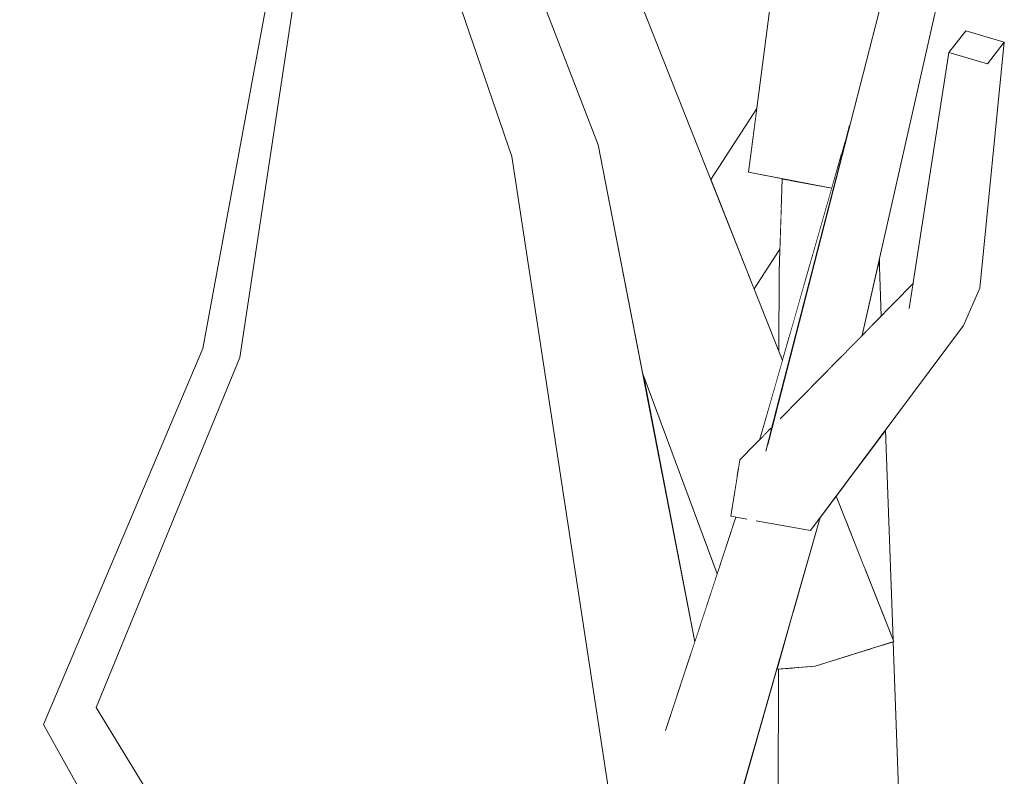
# Model space of a CAD drawing. Extents: x -289599 to -184549, y 66678 to 295474.
# Tile 217 of 256: x -265109 to -265017, y 72082 to 72153. Entities that reach past the tile are written whole.
import ezdxf

# ---------------------------------------------------------------- set-up
doc = ezdxf.new("R2010")
doc.units = 0
doc.header["$MEASUREMENT"] = 0
doc.linetypes.add('Wipeout_Contour', pattern=[1000, 0, -1000])
doc.layers.add('arch drzewa', color=8, linetype='Continuous')
doc.layers.add('arch drzewa_Nr_Pióra__4', color=8, linetype='Continuous', lineweight=9)

msp = doc.modelspace()

# ---------------------------------------------------------------- wipeouts: each hides what was drawn before it
at = {"color": 254, "linetype": 'Wipeout_Contour', "lineweight": 0, "ltscale": 965706.19184}
msp.add_wipeout([(-265018.921, 72127.733), (-265016.615, 72150.822), (-265018.207, 72148.787)], dxfattribs=at).dxf.layer = 'arch drzewa'
at = {"color": 254, "linetype": 'Wipeout_Contour', "lineweight": 0, "ltscale": 965748.259945}
msp.add_wipeout([(-265036.925, 72129.773), (-265036.425, 72124.489), (-265034.89, 72129.861)], dxfattribs=at).dxf.layer = 'arch drzewa'
at = {"color": 254, "linetype": 'Wipeout_Contour', "lineweight": 0, "ltscale": 1287635.756118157}
msp.add_wipeout([(-265029.948, 72123.312), (-265028.164, 72125.129), (-265028.331, 72129.716), (-265028.497, 72129.727)], dxfattribs=at).dxf.layer = 'arch drzewa'
at = {"color": 254, "linetype": 'Wipeout_Contour', "lineweight": 0, "ltscale": 1287613.640408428}
msp.add_wipeout([(-265027.771, 72114.394), (-265030.503, 72110.742), (-265029.664, 72101.269), (-265027.05, 72094.67)], dxfattribs=at).dxf.layer = 'arch drzewa'
at = {"color": 254, "linetype": 'Wipeout_Contour', "lineweight": 0, "ltscale": 965879.629681}
msp.add_wipeout([(-265078.143, 72049.354), (-265101.878, 72088.351), (-265104.584, 72087.128)], dxfattribs=at).dxf.layer = 'arch drzewa'

# ---------------------------------------------------------------- next in the draw order: wipeouts: each hides what was drawn before it
at = {"color": 254, "linetype": 'Wipeout_Contour', "lineweight": 0, "ltscale": 965748.186708}
msp.add_wipeout([(-265036.425, 72124.489), (-265036.925, 72129.773), (-265036.846, 72123.014)], dxfattribs=at).dxf.layer = 'arch drzewa'
at = {"color": 254, "linetype": 'Wipeout_Contour', "lineweight": 0, "ltscale": 965728.00876}
msp.add_wipeout([(-265028.365, 72130.313), (-265028.331, 72129.716), (-265028.332, 72130.458)], dxfattribs=at).dxf.layer = 'arch drzewa'
at = {"color": 254, "linetype": 'Wipeout_Contour', "lineweight": 0, "ltscale": 965903.048755}
msp.add_wipeout([(-265101.878, 72088.351), (-265088.382, 72121.196), (-265090.618, 72121.76)], dxfattribs=at).dxf.layer = 'arch drzewa'
at = {"color": 254, "linetype": 'Wipeout_Contour', "lineweight": 0, "ltscale": 1609526.781765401}
msp.add_wipeout([(-265031.573, 72109.311), (-265031.466, 72105.821), (-265029.999, 72102.115), (-265029.664, 72101.269), (-265030.503, 72110.742)], dxfattribs=at).dxf.layer = 'arch drzewa'
at = {"color": 254, "linetype": 'Wipeout_Contour', "lineweight": 0, "ltscale": 965688.22741}
msp.add_wipeout([(-265027.045, 72094.527), (-265029.012, 72093.913), (-265025.624, 72055.645)], dxfattribs=at).dxf.layer = 'arch drzewa'
at = {"color": 254, "linetype": 'Wipeout_Contour', "lineweight": 0, "ltscale": 965850.901869}
msp.add_wipeout([(-265104.584, 72087.128), (-265081.776, 72048.894), (-265078.143, 72049.354)], dxfattribs=at).dxf.layer = 'arch drzewa'

# ---------------------------------------------------------------- next in the draw order: wipeouts: each hides what was drawn before it
at = {"color": 254, "linetype": 'Wipeout_Contour', "lineweight": 0, "ltscale": 965904.795956}
msp.add_wipeout([(-265088.382, 72121.196), (-265082.912, 72157.604), (-265084.681, 72157.762)], dxfattribs=at).dxf.layer = 'arch drzewa'
at = {"color": 254, "linetype": 'Wipeout_Contour', "lineweight": 0, "ltscale": 1609582.579486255}
msp.add_wipeout([(-265037.769, 72129.304), (-265037.582, 72121.262), (-265037.445, 72120.916), (-265036.846, 72123.014), (-265036.925, 72129.773)], dxfattribs=at).dxf.layer = 'arch drzewa'
at = {"color": 254, "linetype": 'Wipeout_Contour', "lineweight": 0, "ltscale": 965727.619345}
msp.add_wipeout([(-265028.365, 72130.313), (-265028.497, 72129.727), (-265028.331, 72129.716)], dxfattribs=at).dxf.layer = 'arch drzewa'
at = {"color": 254, "linetype": 'Wipeout_Contour', "lineweight": 0, "ltscale": 965721.376027}
msp.add_wipeout([(-265032.407, 72108.196), (-265031.466, 72105.821), (-265031.573, 72109.311)], dxfattribs=at).dxf.layer = 'arch drzewa'
at = {"color": 254, "linetype": 'Wipeout_Contour', "lineweight": 0, "ltscale": 1287583.6082945}
msp.add_wipeout([(-265029.012, 72093.913), (-265031.082, 72093.266), (-265029.942, 72056.03), (-265025.624, 72055.645)], dxfattribs=at).dxf.layer = 'arch drzewa'
at = {"color": 254, "linetype": 'Wipeout_Contour', "lineweight": 0, "ltscale": 965887.42887}
msp.add_wipeout([(-265081.776, 72048.894), (-265104.584, 72087.128), (-265106.822, 72086.766)], dxfattribs=at).dxf.layer = 'arch drzewa'

# ---------------------------------------------------------------- next in the draw order: wipeouts: each hides what was drawn before it
at = {"color": 254, "linetype": 'Wipeout_Contour', "lineweight": 0, "ltscale": 1287644.037908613}
msp.add_wipeout([(-265031.931, 72121.292), (-265029.948, 72123.312), (-265022.811, 72154.875), (-265028.131, 72154.663)], dxfattribs=at).dxf.layer = 'arch drzewa'
at = {"color": 254, "linetype": 'Wipeout_Contour', "lineweight": 0, "ltscale": 1287666.729095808}
msp.add_wipeout([(-265036.72, 72137.842), (-265036.925, 72129.773), (-265034.89, 72129.861), (-265032.825, 72137.093)], dxfattribs=at).dxf.layer = 'arch drzewa'
at = {"color": 254, "linetype": 'Wipeout_Contour', "lineweight": 0, "ltscale": 965749.662875}
msp.add_wipeout([(-265037.769, 72129.304), (-265037.779, 72121.759), (-265037.582, 72121.262)], dxfattribs=at).dxf.layer = 'arch drzewa'
at = {"color": 254, "linetype": 'Wipeout_Contour', "lineweight": 0, "ltscale": 965700.104848}
msp.add_wipeout([(-265031.082, 72093.266), (-265033.399, 72092.542), (-265029.942, 72056.03)], dxfattribs=at).dxf.layer = 'arch drzewa'
at = {"color": 254, "linetype": 'Wipeout_Contour', "lineweight": 0, "ltscale": 965860.322335}
msp.add_wipeout([(-265106.822, 72086.766), (-265085.863, 72048.9), (-265081.776, 72048.894)], dxfattribs=at).dxf.layer = 'arch drzewa'

# ---------------------------------------------------------------- next in the draw order: wipeouts: each hides what was drawn before it
at = {"color": 254, "linetype": 'Wipeout_Contour', "lineweight": 0, "ltscale": 965756.236388}
msp.add_wipeout([(-265036.746, 72137.847), (-265036.925, 72129.773), (-265036.72, 72137.842)], dxfattribs=at).dxf.layer = 'arch drzewa'
at = {"color": 254, "linetype": 'Wipeout_Contour', "lineweight": 0, "ltscale": 965909.471485}
msp.add_wipeout([(-265090.618, 72121.76), (-265104.584, 72087.128), (-265101.878, 72088.351)], dxfattribs=at).dxf.layer = 'arch drzewa'
at = {"color": 254, "linetype": 'Wipeout_Contour', "lineweight": 0, "ltscale": 1931415.092820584}
msp.add_wipeout([(-265036.082, 72092.104), (-265036.485, 72092.073), (-265036.063, 72055.839), (-265029.942, 72056.03), (-265033.399, 72092.542), (-265034.38, 72092.236)], dxfattribs=at).dxf.layer = 'arch drzewa'

# ---------------------------------------------------------------- next in the draw order: wipeouts: each hides what was drawn before it
at = {"color": 254, "linetype": 'Wipeout_Contour', "lineweight": 0, "ltscale": 1287674.710311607}
msp.add_wipeout([(-265037.769, 72129.304), (-265036.925, 72129.773), (-265036.746, 72137.847), (-265037.461, 72137.984)], dxfattribs=at).dxf.layer = 'arch drzewa'
at = {"color": 254, "linetype": 'Wipeout_Contour', "lineweight": 0, "ltscale": 965909.025349}
msp.add_wipeout([(-265104.584, 72087.128), (-265090.618, 72121.76), (-265091.859, 72122.047)], dxfattribs=at).dxf.layer = 'arch drzewa'
at = {"color": 254, "linetype": 'Wipeout_Contour', "lineweight": 0, "ltscale": 965714.038204}
msp.add_wipeout([(-265036.904, 72092.041), (-265036.063, 72055.839), (-265036.485, 72092.073)], dxfattribs=at).dxf.layer = 'arch drzewa'

# ---------------------------------------------------------------- next in the draw order: wipeouts: each hides what was drawn before it
at = {"color": 254, "linetype": 'Wipeout_Contour', "lineweight": 0, "ltscale": 965902.865967}
msp.add_wipeout([(-265084.681, 72157.762), (-265090.618, 72121.76), (-265088.382, 72121.196)], dxfattribs=at).dxf.layer = 'arch drzewa'
at = {"color": 254, "linetype": 'Wipeout_Contour', "lineweight": 0, "ltscale": 1287654.683402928}
msp.add_wipeout([(-265038.985, 72112.564), (-265037.607, 72115.511), (-265031.931, 72121.292), (-265028.131, 72154.663)], dxfattribs=at).dxf.layer = 'arch drzewa'
at = {"color": 254, "linetype": 'Wipeout_Contour', "lineweight": 0, "ltscale": 965915.095409}
msp.add_wipeout([(-265091.859, 72122.047), (-265106.822, 72086.766), (-265104.584, 72087.128)], dxfattribs=at).dxf.layer = 'arch drzewa'
at = {"color": 254, "linetype": 'Wipeout_Contour', "lineweight": 0, "ltscale": 1609515.021710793}
msp.add_wipeout([(-265037.818, 72091.97), (-265037.859, 72060.447), (-265037.394, 72055.414), (-265036.063, 72055.839), (-265036.904, 72092.041)], dxfattribs=at).dxf.layer = 'arch drzewa'

# ---------------------------------------------------------------- next in the draw order: linework, layer by layer
at = {"layer": 'arch drzewa_Nr_Pióra__4', "linetype": 'Continuous'}
for p, q in [((-265028.331, 72129.716), (-265028.332, 72130.458)), ((-265101.878, 72088.351), (-265088.382, 72121.196)), ((-265078.143, 72049.354), (-265101.878, 72088.351))]:
    msp.add_line(p, q, dxfattribs=at)

# ---------------------------------------------------------------- next in the draw order: wipeouts: each hides what was drawn before it
at = {"color": 254, "linetype": 'Wipeout_Contour', "lineweight": 0, "ltscale": 965909.67179}
msp.add_wipeout([(-265090.618, 72121.76), (-265084.681, 72157.762), (-265085.271, 72157.868)], dxfattribs=at).dxf.layer = 'arch drzewa'
at = {"color": 254, "linetype": 'Wipeout_Contour', "lineweight": 0, "ltscale": 1287660.272939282}
msp.add_wipeout([(-265031.142, 72142.983), (-265039.556, 72113.527), (-265038.56, 72114.541), (-265038.62, 72113.981)], dxfattribs=at).dxf.layer = 'arch drzewa'
at = {"color": 254, "linetype": 'Wipeout_Contour', "lineweight": 0, "ltscale": 2254053.22995129}
msp.add_wipeout([(-265145.393, 72110.249), (-265105.415, 72053.096), (-265139.131, 72112.917), (-265142.059, 72111.669), (-265142.071, 72111.503), (-265142.517, 72111.404), (-265142.655, 72111.415)], dxfattribs=at).dxf.layer = 'arch drzewa'
at = {"color": 254, "linetype": 'Wipeout_Contour', "lineweight": 0, "ltscale": 3541024.488378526}
msp.add_wipeout([(-265050.855, 72046.961), (-265033.91, 72106.186), (-265034.824, 72104.964), (-265039.705, 72105.845), (-265040.522, 72106.474), (-265045.397, 72078.395), (-265042.67, 72078.587), (-265042.587, 72078.607), (-265042.4, 72077.644), (-265043.028, 72077.502), (-265045.574, 72077.377)], dxfattribs=at).dxf.layer = 'arch drzewa'

# ---------------------------------------------------------------- next in the draw order: wipeouts: each hides what was drawn before it
at = {"color": 254, "linetype": 'Wipeout_Contour', "lineweight": 0, "ltscale": 965906.859533}
msp.add_wipeout([(-265085.271, 72157.868), (-265091.859, 72122.047), (-265090.618, 72121.76)], dxfattribs=at).dxf.layer = 'arch drzewa'
at = {"color": 254, "linetype": 'Wipeout_Contour', "lineweight": 0, "ltscale": 1931492.911258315}
msp.add_wipeout([(-265031.604, 72141.367), (-265031.142, 72142.983), (-265028.131, 72154.663), (-265027.858, 72155.288), (-265027.961, 72155.287), (-265030.207, 72155.493)], dxfattribs=at).dxf.layer = 'arch drzewa'
at = {"color": 254, "linetype": 'Wipeout_Contour', "lineweight": 0, "ltscale": 965714.846752}
msp.add_wipeout([(-265034.824, 72104.964), (-265020.435, 72124.202), (-265025.555, 72125.797)], dxfattribs=at).dxf.layer = 'arch drzewa'
at = {"color": 254, "linetype": 'Wipeout_Contour', "lineweight": 0, "ltscale": 1931858.855864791}
msp.add_wipeout([(-265105.415, 72053.096), (-265145.393, 72110.249), (-265115.298, 72054.478), (-265108.179, 72053.874), (-265107.039, 72053.658), (-265107.491, 72051.779)], dxfattribs=at).dxf.layer = 'arch drzewa'
at = {"color": 254, "linetype": 'Wipeout_Contour', "lineweight": 0, "ltscale": 2253401.104444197}
msp.add_wipeout([(-265040.561, 72106.52), (-265059.653, 72044.212), (-265050.855, 72046.961), (-265045.574, 72077.377), (-265048.351, 72077.338), (-265045.397, 72078.395), (-265040.522, 72106.474)], dxfattribs=at).dxf.layer = 'arch drzewa'

# ---------------------------------------------------------------- next in the draw order: linework, layer by layer
at = {"layer": 'arch drzewa_Nr_Pióra__4', "linetype": 'Continuous'}
for p, q in [((-265091.859, 72122.047), (-265085.271, 72157.868)), ((-265088.382, 72121.196), (-265082.912, 72157.604)), ((-265106.822, 72086.766), (-265091.859, 72122.047)), ((-265085.863, 72048.9), (-265106.822, 72086.766))]:
    msp.add_line(p, q, dxfattribs=at)

# ---------------------------------------------------------------- next in the draw order: wipeouts: each hides what was drawn before it
at = {"color": 254, "linetype": 'Wipeout_Contour', "lineweight": 0, "ltscale": 2253444.601929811}
msp.add_wipeout([(-265031.94, 72140.192), (-265031.604, 72141.367), (-265030.207, 72155.493), (-265031.242, 72155.588), (-265028.654, 72192.117), (-265030.044, 72197.107), (-265030.181, 72196.259)], dxfattribs=at).dxf.layer = 'arch drzewa'
at = {"color": 254, "linetype": 'Wipeout_Contour', "lineweight": 0, "ltscale": 965703.476353}
msp.add_wipeout([(-265018.207, 72148.787), (-265020.435, 72124.202), (-265018.921, 72127.733)], dxfattribs=at).dxf.layer = 'arch drzewa'
at = {"color": 254, "linetype": 'Wipeout_Contour', "lineweight": 0, "ltscale": 2897250.707456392}
msp.add_wipeout([(-265059.653, 72044.212), (-265040.561, 72106.52), (-265040.793, 72106.041), (-265041.667, 72106.199), (-265048.833, 72081.502), (-265049.265, 72079.041), (-265049.306, 72078.917), (-265049.803, 72077.115), (-265050.183, 72076.85)], dxfattribs=at).dxf.layer = 'arch drzewa'

# ---------------------------------------------------------------- next in the draw order: wipeouts: each hides what was drawn before it
at = {"color": 254, "linetype": 'Wipeout_Contour', "lineweight": 0, "ltscale": 965711.654972}
msp.add_wipeout([(-265018.207, 72148.787), (-265021.811, 72149.828), (-265020.435, 72124.202)], dxfattribs=at).dxf.layer = 'arch drzewa'
at = {"color": 254, "linetype": 'Wipeout_Contour', "lineweight": 0, "ltscale": 1287667.242106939}
msp.add_wipeout([(-265048.395, 72086.287), (-265048.833, 72081.502), (-265041.667, 72106.199), (-265041.82, 72106.227)], dxfattribs=at).dxf.layer = 'arch drzewa'

# ---------------------------------------------------------------- next in the draw order: wipeouts: each hides what was drawn before it
at = {"color": 254, "linetype": 'Wipeout_Contour', "lineweight": 0, "ltscale": 1287715.168152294}
msp.add_wipeout([(-265060.476, 72140.774), (-265046.511, 72092.001), (-265045.678, 72094.526), (-265054.736, 72141.17)], dxfattribs=at).dxf.layer = 'arch drzewa'
at = {"color": 254, "linetype": 'Wipeout_Contour', "lineweight": 0, "ltscale": 2253388.923143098}
msp.add_wipeout([(-265025.555, 72125.797), (-265042.295, 72106.312), (-265040.793, 72106.041), (-265040.561, 72106.52), (-265040.522, 72106.474), (-265039.705, 72105.845), (-265034.824, 72104.964)], dxfattribs=at).dxf.layer = 'arch drzewa'
at = {"color": 254, "linetype": 'Wipeout_Contour', "lineweight": 0, "ltscale": 1287631.617839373}
msp.add_wipeout([(-265037.981, 72091.957), (-265041.371, 72080.11), (-265037.848, 72068.955), (-265037.818, 72091.97)], dxfattribs=at).dxf.layer = 'arch drzewa'

# ---------------------------------------------------------------- next in the draw order: wipeouts: each hides what was drawn before it
at = {"color": 254, "linetype": 'Wipeout_Contour', "lineweight": 0, "ltscale": 1609612.438799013}
msp.add_wipeout([(-265060.476, 72140.774), (-265049.265, 72079.041), (-265048.833, 72081.502), (-265048.395, 72086.287), (-265046.511, 72092.001)], dxfattribs=at).dxf.layer = 'arch drzewa'
at = {"color": 254, "linetype": 'Wipeout_Contour', "lineweight": 0, "ltscale": 965728.291544}
msp.add_wipeout([(-265042.295, 72106.312), (-265025.555, 72125.797), (-265025.24, 72127.816)], dxfattribs=at).dxf.layer = 'arch drzewa'

# ---------------------------------------------------------------- next in the draw order: wipeouts: each hides what was drawn before it
at = {"color": 254, "linetype": 'Wipeout_Contour', "lineweight": 0, "ltscale": 1287721.715385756}
msp.add_wipeout([(-265062.851, 72140.081), (-265049.306, 72078.917), (-265049.265, 72079.041), (-265060.476, 72140.774)], dxfattribs=at).dxf.layer = 'arch drzewa'
at = {"color": 254, "linetype": 'Wipeout_Contour', "lineweight": 0, "ltscale": 2575304.045811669}
msp.add_wipeout([(-265041.448, 72111.6), (-265042.295, 72106.312), (-265025.24, 72127.816), (-265025.187, 72128.161), (-265037.607, 72115.511), (-265038.985, 72112.564), (-265038.62, 72113.981), (-265038.56, 72114.541)], dxfattribs=at).dxf.layer = 'arch drzewa'

# ---------------------------------------------------------------- next in the draw order: linework, layer by layer
at = {"layer": 'arch drzewa_Nr_Pióra__4', "linetype": 'Continuous'}
msp.add_line((-265028.164, 72125.129), (-265028.331, 72129.716), dxfattribs=at)

# ---------------------------------------------------------------- next in the draw order: wipeouts: each hides what was drawn before it
at = {"color": 254, "linetype": 'Wipeout_Contour', "lineweight": 0, "ltscale": 1931739.826712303}
msp.add_wipeout([(-265074.58, 72192.451), (-265079.301, 72191.556), (-265065.505, 72163.259), (-265064.683, 72164.048), (-265065.402, 72163.046), (-265054.736, 72141.17)], dxfattribs=at).dxf.layer = 'arch drzewa'
at = {"color": 254, "linetype": 'Wipeout_Contour', "lineweight": 0, "ltscale": 965713.20496}
msp.add_wipeout([(-265021.811, 72149.828), (-265025.555, 72125.797), (-265020.435, 72124.202)], dxfattribs=at).dxf.layer = 'arch drzewa'
at = {"color": 254, "linetype": 'Wipeout_Contour', "lineweight": 0, "ltscale": 1287698.971168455}
msp.add_wipeout([(-265062.851, 72140.081), (-265053.119, 72076.368), (-265049.803, 72077.115), (-265049.306, 72078.917)], dxfattribs=at).dxf.layer = 'arch drzewa'
at = {"color": 254, "linetype": 'Wipeout_Contour', "lineweight": 0, "ltscale": 1287678.56267145}
msp.add_wipeout([(-265037.554, 72135.367), (-265040.601, 72128.885), (-265040.11, 72127.646), (-265037.696, 72131.365)], dxfattribs=at).dxf.layer = 'arch drzewa'
at = {"color": 254, "linetype": 'Wipeout_Contour', "lineweight": 0, "ltscale": 965714.37577}
msp.add_wipeout([(-265032.407, 72108.196), (-265032.875, 72107.57), (-265026.999, 72094.541)], dxfattribs=at).dxf.layer = 'arch drzewa'

# ---------------------------------------------------------------- next in the draw order: linework, layer by layer
at = {"layer": 'arch drzewa_Nr_Pióra__4', "linetype": 'Continuous'}
msp.add_line((-265018.921, 72127.733), (-265020.435, 72124.202), dxfattribs=at)

# ---------------------------------------------------------------- next in the draw order: wipeouts: each hides what was drawn before it
at = {"color": 254, "linetype": 'Wipeout_Contour', "lineweight": 0, "ltscale": 2575622.216986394}
msp.add_wipeout([(-265079.301, 72191.556), (-265060.476, 72140.774), (-265054.736, 72141.17), (-265065.402, 72163.046), (-265066.128, 72162.411), (-265066.148, 72162.43), (-265066.164, 72162.433), (-265065.505, 72163.259)], dxfattribs=at).dxf.layer = 'arch drzewa'
at = {"color": 254, "linetype": 'Wipeout_Contour', "lineweight": 0, "ltscale": 1287621.193349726}
msp.add_wipeout([(-265020.22, 72151.862), (-265021.811, 72149.828), (-265018.207, 72148.787), (-265016.615, 72150.822)], dxfattribs=at).dxf.layer = 'arch drzewa'
at = {"color": 254, "linetype": 'Wipeout_Contour', "lineweight": 0, "ltscale": 1931534.192441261}
msp.add_wipeout([(-265039.86, 72144.584), (-265044.184, 72137.931), (-265040.601, 72128.885), (-265037.554, 72135.367), (-265037.461, 72137.984), (-265040.637, 72138.595)], dxfattribs=at).dxf.layer = 'arch drzewa'
at = {"color": 254, "linetype": 'Wipeout_Contour', "lineweight": 0, "ltscale": 965762.053867}
msp.add_wipeout([(-265043.58, 72100.889), (-265050.564, 72119.686), (-265045.678, 72094.526)], dxfattribs=at).dxf.layer = 'arch drzewa'
at = {"color": 254, "linetype": 'Wipeout_Contour', "lineweight": 0, "ltscale": 1609529.495850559}
msp.add_wipeout([(-265036.41, 72097.45), (-265034.38, 72092.236), (-265026.999, 72094.541), (-265032.875, 72107.57), (-265033.91, 72106.186)], dxfattribs=at).dxf.layer = 'arch drzewa'

# ---------------------------------------------------------------- next in the draw order: linework, layer by layer
at = {"layer": 'arch drzewa_Nr_Pióra__4', "linetype": 'Continuous'}
for p, q in [((-265021.811, 72149.828), (-265020.22, 72151.862)), ((-265020.22, 72151.862), (-265016.615, 72150.822)), ((-265018.921, 72127.733), (-265016.615, 72150.822)), ((-265016.615, 72150.822), (-265018.207, 72148.787)), ((-265025.555, 72125.797), (-265021.811, 72149.828)), ((-265018.207, 72148.787), (-265021.811, 72149.828)), ((-265034.824, 72104.964), (-265020.435, 72124.202)), ((-265027.05, 72094.67), (-265027.771, 72114.394)), ((-265026.999, 72094.541), (-265032.407, 72108.196)), ((-265034.824, 72104.964), (-265039.9, 72105.88)), ((-265025.624, 72055.645), (-265027.045, 72094.527))]:
    msp.add_line(p, q, dxfattribs=at)

# ---------------------------------------------------------------- next in the draw order: wipeouts: each hides what was drawn before it
at = {"color": 254, "linetype": 'Wipeout_Contour', "lineweight": 0, "ltscale": 965890.84488}
msp.add_wipeout([(-265060.476, 72140.774), (-265079.301, 72191.556), (-265080.314, 72190.838)], dxfattribs=at).dxf.layer = 'arch drzewa'
at = {"color": 254, "linetype": 'Wipeout_Contour', "lineweight": 0, "ltscale": 1287725.57892559}
msp.add_wipeout([(-265056.513, 72169.063), (-265059.246, 72166.044), (-265038.007, 72118.949), (-265037.445, 72120.916)], dxfattribs=at).dxf.layer = 'arch drzewa'
at = {"color": 254, "linetype": 'Wipeout_Contour', "lineweight": 0, "ltscale": 965723.059039}
msp.add_wipeout([(-265036.41, 72097.45), (-265036.466, 72097.255), (-265034.38, 72092.236)], dxfattribs=at).dxf.layer = 'arch drzewa'

# ---------------------------------------------------------------- next in the draw order: wipeouts: each hides what was drawn before it
at = {"color": 254, "linetype": 'Wipeout_Contour', "lineweight": 0, "ltscale": 965862.734081}
msp.add_wipeout([(-265080.314, 72190.838), (-265062.851, 72140.081), (-265060.476, 72140.774)], dxfattribs=at).dxf.layer = 'arch drzewa'
at = {"color": 254, "linetype": 'Wipeout_Contour', "lineweight": 0, "ltscale": 965723.380826}
msp.add_wipeout([(-265037.981, 72091.957), (-265034.38, 72092.236), (-265036.466, 72097.255)], dxfattribs=at).dxf.layer = 'arch drzewa'

# ---------------------------------------------------------------- next in the draw order: linework, layer by layer
at = {"layer": 'arch drzewa_Nr_Pióra__4', "linetype": 'Continuous'}
for p, q in [((-265026.999, 72094.541), (-265034.38, 72092.236)), ((-265034.38, 72092.236), (-265037.981, 72091.957)), ((-265037.86, 72060.108), (-265037.818, 72091.97))]:
    msp.add_line(p, q, dxfattribs=at)

# ---------------------------------------------------------------- next in the draw order: wipeouts: each hides what was drawn before it
at = {"color": 254, "linetype": 'Wipeout_Contour', "lineweight": 0, "ltscale": 1931564.460115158}
msp.add_wipeout([(-265059.246, 72166.044), (-265061.949, 72163.058), (-265041.585, 72110.744), (-265041.448, 72111.6), (-265039.556, 72113.527), (-265038.007, 72118.949)], dxfattribs=at).dxf.layer = 'arch drzewa'

# ---------------------------------------------------------------- next in the draw order: linework, layer by layer
at = {"layer": 'arch drzewa_Nr_Pióra__4', "linetype": 'Continuous'}
for p, q in [((-265040.11, 72127.646), (-265037.696, 72131.365)), ((-265037.779, 72121.759), (-265037.769, 72129.304)), ((-265037.661, 72115.456), (-265025.187, 72128.161))]:
    msp.add_line(p, q, dxfattribs=at)

# ---------------------------------------------------------------- next in the draw order: wipeouts: each hides what was drawn before it
at = {"color": 254, "linetype": 'Wipeout_Contour', "lineweight": 0, "ltscale": 2253461.017257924}
msp.add_wipeout([(-265040.637, 72138.595), (-265032.825, 72137.093), (-265031.94, 72140.192), (-265030.181, 72196.259), (-265033.95, 72172.88), (-265034.633, 72175.645), (-265035.54, 72177.887)], dxfattribs=at).dxf.layer = 'arch drzewa'
at = {"color": 254, "linetype": 'Wipeout_Contour', "lineweight": 0, "ltscale": 1609672.581918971}
msp.add_wipeout([(-265062.83, 72162.085), (-265055.099, 72142.108), (-265041.72, 72109.902), (-265041.585, 72110.744), (-265061.949, 72163.058)], dxfattribs=at).dxf.layer = 'arch drzewa'

# ---------------------------------------------------------------- next in the draw order: linework, layer by layer
at = {"layer": 'arch drzewa_Nr_Pióra__4', "linetype": 'Continuous'}
for p, q in [((-265062.851, 72140.081), (-265080.314, 72190.838)), ((-265040.637, 72138.595), (-265035.486, 72178.3)), ((-265039.02, 72112.428), (-265028.131, 72154.663)), ((-265029.948, 72123.312), (-265022.811, 72154.875)), ((-265039.556, 72113.527), (-265031.142, 72142.983)), ((-265032.825, 72137.093), (-265040.637, 72138.595)), ((-265037.769, 72129.304), (-265037.461, 72137.984))]:
    msp.add_line(p, q, dxfattribs=at)

# ---------------------------------------------------------------- next in the draw order: wipeouts: each hides what was drawn before it
at = {"color": 254, "linetype": 'Wipeout_Contour', "lineweight": 0, "ltscale": 2253470.962299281}
msp.add_wipeout([(-265055.099, 72142.108), (-265054.736, 72141.17), (-265050.564, 72119.686), (-265043.58, 72100.889), (-265041.82, 72106.227), (-265042.295, 72106.312), (-265041.72, 72109.902)], dxfattribs=at).dxf.layer = 'arch drzewa'

# ---------------------------------------------------------------- next in the draw order: linework, layer by layer
at = {"layer": 'arch drzewa_Nr_Pióra__4', "linetype": 'Continuous'}
for p, q in [((-265054.736, 72141.17), (-265074.58, 72192.451)), ((-265037.445, 72120.916), (-265056.513, 72169.063)), ((-265044.184, 72137.931), (-265039.86, 72144.584)), ((-265045.678, 72094.526), (-265054.736, 72141.17)), ((-265053.119, 72076.368), (-265062.851, 72140.081)), ((-265043.58, 72100.889), (-265050.564, 72119.686)), ((-265041.448, 72111.6), (-265038.531, 72114.57)), ((-265042.295, 72106.312), (-265041.448, 72111.6)), ((-265050.855, 72046.961), (-265033.91, 72106.186)), ((-265048.43, 72086.182), (-265041.82, 72106.227)), ((-265040.778, 72106.038), (-265042.295, 72106.312))]:
    msp.add_line(p, q, dxfattribs=at)

doc.saveas('drawing.dxf')
